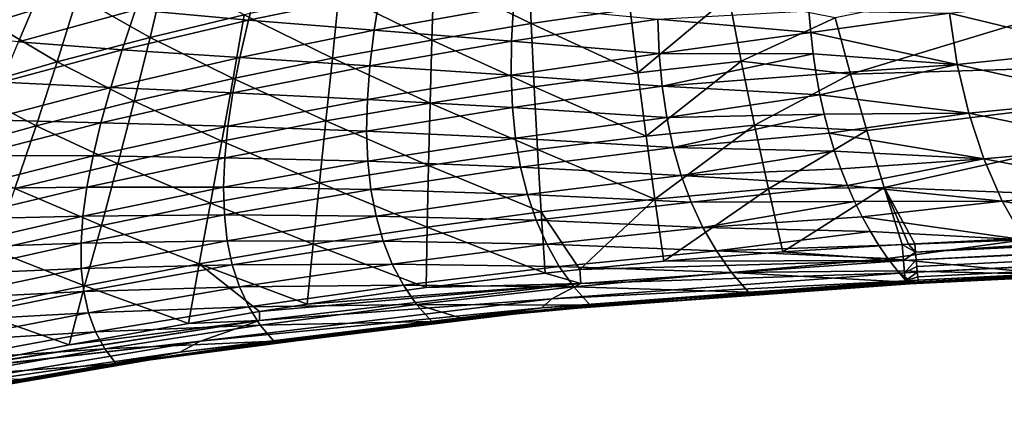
# Model space of a CAD drawing. Header units: metres. Extents: x -28 to 111, y -27 to 27.
# Tile 22 of 55: x 27.67 to 41.78, y -21.71 to -15.98. Entities that reach past the tile are written whole.
import ezdxf

# ---------------------------------------------------------------- set-up
doc = ezdxf.new("R2010")
doc.units = ezdxf.units.M
doc.layers.add('solid_13061041_XXX', color=7, linetype='CONTINUOUS')

msp = doc.modelspace()

# ---------------------------------------------------------------- linework, layer by layer
at = {"layer": 'solid_13061041_XXX'}
for points in [[(39.351654, -15.947871, -21.255791), (39.572468, -16.755487, -21.584833), (48.007412, -14.200536, -20.560453)], [(39.572468, -16.755487, -21.584833), (48.501171, -16.487724, -21.41214), (48.007412, -14.200536, -20.560453)], [(27.610231, -15.048049, -18.729345), (27.255785, -16.018372, -19.250797), (28.495462, -15.639956, -19.542376)], [(33.599796, -15.352677, -20.696924), (34.996326, -16.028305, -21.134182), (34.959946, -15.109968, -20.758602)], [(34.959946, -15.109968, -20.758602), (34.996326, -16.028305, -21.134182), (36.416615, -15.823669, -21.145826)], [(28.495462, -15.639956, -19.542376), (29.535427, -16.230301, -20.267326), (29.75782, -15.296281, -19.800402)], [(29.75782, -15.296281, -19.800402), (29.535427, -16.230301, -20.267326), (30.883217, -15.906583, -20.447191)], [(32.239574, -15.613491, -20.591072), (33.572212, -16.268162, -21.093014), (33.599796, -15.352677, -20.696924)], [(33.599796, -15.352677, -20.696924), (33.572212, -16.268162, -21.093014), (34.996326, -16.028305, -21.134182)], [(26.370741, -16.169638, -68.789734), (26.700815, -15.503126, -69.946053), (27.906813, -15.679338, -66.990211)], [(29.325403, -15.834592, -64.137886), (31.088816, -15.412865, -62.479202), (30.943209, -15.98053, -61.407383)], [(30.943209, -15.98053, -61.407383), (31.088816, -15.412865, -62.479202), (32.830772, -15.592084, -59.870461)], [(27.255785, -16.018372, -19.250797), (28.203156, -16.579081, -20.051003), (28.495462, -15.639956, -19.542376)], [(28.495462, -15.639956, -19.542376), (28.203156, -16.579081, -20.051003), (29.535427, -16.230301, -20.267326)], [(30.883217, -15.906583, -20.447191), (32.147308, -16.52739, -21.013462), (32.239574, -15.613491, -20.591072)], [(30.943209, -15.98053, -61.407383), (32.830772, -15.592084, -59.870461), (32.745434, -16.127901, -58.814186)], [(32.239574, -15.613491, -20.591072), (32.147308, -16.52739, -21.013462), (33.572212, -16.268162, -21.093014)], [(32.745434, -16.127901, -58.814186), (32.830772, -15.592084, -59.870461), (34.744667, -15.77388, -57.409637)], [(36.416615, -15.823669, -21.145826), (36.525749, -16.739471, -21.528242), (37.829887, -15.643711, -21.12574)], [(36.525749, -16.739471, -21.528242), (38.007702, -16.568319, -21.499662), (37.829887, -15.643711, -21.12574)], [(37.829887, -15.643711, -21.12574), (38.007702, -16.568319, -21.499662), (39.351654, -15.947871, -21.255791)], [(43.017796, -15.650443, -51.236546), (43.144562, -16.401613, -49.951942), (40.99012, -15.880227, -52.146301)], [(26.370741, -16.169638, -68.789734), (27.906813, -15.679338, -66.990211), (27.648731, -16.294355, -65.83065)], [(27.648731, -16.294355, -65.83065), (27.906813, -15.679338, -66.990211), (29.325403, -15.834592, -64.137886)], [(32.745434, -16.127901, -58.814186), (34.744667, -15.77388, -57.409637), (34.714443, -16.284674, -56.375366)], [(34.714443, -16.284674, -56.375366), (34.744667, -15.77388, -57.409637), (36.810448, -15.969646, -55.105103)], [(27.648731, -16.294355, -65.83065), (29.325403, -15.834592, -64.137886), (29.13689, -16.406677, -62.983715)], [(29.13689, -16.406677, -62.983715), (29.325403, -15.834592, -64.137886), (30.943209, -15.98053, -61.407383)], [(29.535427, -16.230301, -20.267326), (30.724562, -16.820707, -20.902487), (30.883217, -15.906583, -20.447191)], [(30.883217, -15.906583, -20.447191), (30.724562, -16.820707, -20.902487), (32.147308, -16.52739, -21.013462)], [(34.996326, -16.028305, -21.134182), (36.525749, -16.739471, -21.528242), (36.416615, -15.823669, -21.145826)], [(36.810448, -15.969646, -55.105103), (38.976768, -15.849581, -53.605087), (39.002243, -16.160975, -53.01955)], [(40.99012, -15.880227, -52.146301), (39.002243, -16.160975, -53.01955), (38.976768, -15.849581, -53.605087)], [(40.99012, -15.880227, -52.146301), (41.103329, -16.619183, -50.758118), (39.002243, -16.160975, -53.01955)], [(43.144562, -16.401613, -49.951942), (41.103329, -16.619183, -50.758118), (40.99012, -15.880227, -52.146301)], [(27.255785, -16.018372, -19.250797), (26.888954, -16.964125, -19.806614), (28.203156, -16.579081, -20.051003)], [(29.13689, -16.406677, -62.983715), (30.943209, -15.98053, -61.407383), (30.820702, -16.517361, -60.266457)], [(30.820702, -16.517361, -60.266457), (30.943209, -15.98053, -61.407383), (32.745434, -16.127901, -58.814186)], [(33.572212, -16.268162, -21.093014), (35.038292, -16.937212, -21.530972), (34.996326, -16.028305, -21.134182)], [(34.714443, -16.284674, -56.375366), (36.810448, -15.969646, -55.105103), (36.829063, -16.461365, -54.09763)], [(34.996326, -16.028305, -21.134182), (35.038292, -16.937212, -21.530972), (36.525749, -16.739471, -21.528242)], [(36.829063, -16.461365, -54.09763), (36.810448, -15.969646, -55.105103), (39.002243, -16.160975, -53.01955)], [(38.007702, -16.568319, -21.499662), (39.572468, -16.755487, -21.584833), (39.351654, -15.947871, -21.255791)], [(30.820702, -16.517361, -60.266457), (32.745434, -16.127901, -58.814186), (32.68425, -16.63649, -57.693333)], [(32.68425, -16.63649, -57.693333), (32.745434, -16.127901, -58.814186), (34.714443, -16.284674, -56.375366)], [(36.829063, -16.461365, -54.09763), (39.002243, -16.160975, -53.01955), (39.036797, -16.465612, -52.410954)], [(41.103329, -16.619183, -50.758118), (39.036797, -16.465612, -52.410954), (39.002243, -16.160975, -53.01955)], [(27.411665, -16.871847, -64.591522), (27.648731, -16.294355, -65.83065), (29.13689, -16.406677, -62.983715)], [(28.203156, -16.579081, -20.051003), (29.30761, -17.146095, -20.761801), (29.535427, -16.230301, -20.267326)], [(29.535427, -16.230301, -20.267326), (29.30761, -17.146095, -20.761801), (30.724562, -16.820707, -20.902487)], [(32.147308, -16.52739, -21.013462), (33.547531, -17.172417, -21.510998), (33.572212, -16.268162, -21.093014)], [(32.68425, -16.63649, -57.693333), (34.714443, -16.284674, -56.375366), (34.708557, -16.77109, -55.28067)], [(33.572212, -16.268162, -21.093014), (33.547531, -17.172417, -21.510998), (35.038292, -16.937212, -21.530972)], [(34.708557, -16.77109, -55.28067), (34.714443, -16.284674, -56.375366), (36.829063, -16.461365, -54.09763)], [(27.411665, -16.871847, -64.591522), (29.13689, -16.406677, -62.983715), (28.971546, -16.945501, -61.75486)], [(28.971546, -16.945501, -61.75486), (29.13689, -16.406677, -62.983715), (30.820702, -16.517361, -60.266457)], [(34.708557, -16.77109, -55.28067), (36.829063, -16.461365, -54.09763), (36.871593, -16.93111, -53.033451)], [(36.871593, -16.93111, -53.033451), (36.829063, -16.461365, -54.09763), (39.036797, -16.465612, -52.410954)], [(36.871593, -16.93111, -53.033451), (39.036797, -16.465612, -52.410954), (39.080376, -16.761906, -51.782219)], [(41.103329, -16.619183, -50.758118), (39.080376, -16.761906, -51.782219), (39.036797, -16.465612, -52.410954)], [(39.572468, -16.755487, -21.584833), (39.806438, -17.566647, -21.933529), (48.501171, -16.487724, -21.41214)], [(39.806438, -17.566647, -21.933529), (40.053768, -18.381102, -22.302202), (48.501171, -16.487724, -21.41214)], [(40.053768, -18.381102, -22.302202), (49.272259, -18.743626, -22.389305), (48.501171, -16.487724, -21.41214)], [(43.144562, -16.401613, -49.951942), (43.319092, -17.113445, -48.558815), (41.103329, -16.619183, -50.758118)], [(26.888954, -16.964125, -19.806614), (27.90255, -17.497473, -20.590263), (28.203156, -16.579081, -20.051003)], [(28.203156, -16.579081, -20.051003), (27.90255, -17.497473, -20.590263), (29.30761, -17.146095, -20.761801)], [(28.971546, -16.945501, -61.75486), (30.820702, -16.517361, -60.266457), (30.722807, -17.024761, -59.055546)], [(30.722807, -17.024761, -59.055546), (30.820702, -16.517361, -60.266457), (32.68425, -16.63649, -57.693333)], [(30.722807, -17.024761, -59.055546), (32.68425, -16.63649, -57.693333), (32.648224, -17.11869, -56.506866)], [(30.724562, -16.820707, -20.902487), (32.055374, -17.428225, -21.459051), (32.147308, -16.52739, -21.013462)], [(32.147308, -16.52739, -21.013462), (32.055374, -17.428225, -21.459051), (33.547531, -17.172417, -21.510998)], [(32.648224, -17.11869, -56.506866), (32.68425, -16.63649, -57.693333), (34.708557, -16.77109, -55.28067)], [(36.525749, -16.739471, -21.528242), (36.643513, -17.648161, -21.9319), (38.007702, -16.568319, -21.499662)], [(36.643513, -17.648161, -21.9319), (38.197216, -17.487459, -21.89522), (38.007702, -16.568319, -21.499662)], [(38.007702, -16.568319, -21.499662), (38.197216, -17.487459, -21.89522), (39.572468, -16.755487, -21.584833)], [(41.103329, -16.619183, -50.758118), (39.133202, -17.050772, -51.13131), (39.080376, -16.761906, -51.782219)], [(41.103329, -16.619183, -50.758118), (41.267246, -17.315655, -49.253296), (39.133202, -17.050772, -51.13131)], [(43.319092, -17.113445, -48.558815), (41.267246, -17.315655, -49.253296), (41.103329, -16.619183, -50.758118)], [(32.648224, -17.11869, -56.506866), (34.708557, -16.77109, -55.28067), (34.727734, -17.23369, -54.124359)], [(34.727734, -17.23369, -54.124359), (34.708557, -16.77109, -55.28067), (36.871593, -16.93111, -53.033451)], [(35.038292, -16.937212, -21.530972), (36.643513, -17.648161, -21.9319), (36.525749, -16.739471, -21.528242)], [(36.871593, -16.93111, -53.033451), (39.080376, -16.761906, -51.782219), (39.133202, -17.050772, -51.13131)], [(38.197216, -17.487459, -21.89522), (39.806438, -17.566647, -21.933529), (39.572468, -16.755487, -21.584833)], [(27.197704, -17.413465, -63.272114), (27.411665, -16.871847, -64.591522), (28.971546, -16.945501, -61.75486)], [(29.30761, -17.146095, -20.761801), (30.563692, -17.719805, -21.382969), (30.724562, -16.820707, -20.902487)], [(30.724562, -16.820707, -20.902487), (30.563692, -17.719805, -21.382969), (32.055374, -17.428225, -21.459051)], [(34.727734, -17.23369, -54.124359), (36.871593, -16.93111, -53.033451), (36.938602, -17.379398, -51.911263)], [(36.938602, -17.379398, -51.911263), (36.871593, -16.93111, -53.033451), (39.133202, -17.050772, -51.13131)], [(26.888954, -16.964125, -19.806614), (26.510672, -17.886269, -20.39673), (27.90255, -17.497473, -20.590263)], [(27.197704, -17.413465, -63.272114), (28.971546, -16.945501, -61.75486), (28.831127, -17.452547, -60.450531)], [(28.831127, -17.452547, -60.450531), (28.971546, -16.945501, -61.75486), (30.722807, -17.024761, -59.055546)], [(28.831127, -17.452547, -60.450531), (30.722807, -17.024761, -59.055546), (30.650726, -17.503656, -57.773727)], [(30.650726, -17.503656, -57.773727), (30.722807, -17.024761, -59.055546), (32.648224, -17.11869, -56.506866)], [(33.547531, -17.172417, -21.510998), (35.086075, -17.8374, -21.949169), (35.038292, -16.937212, -21.530972)], [(35.038292, -16.937212, -21.530972), (35.086075, -17.8374, -21.949169), (36.643513, -17.648161, -21.9319)], [(36.938602, -17.379398, -51.911263), (39.133202, -17.050772, -51.13131), (39.19503, -17.33069, -50.461647)], [(41.267246, -17.315655, -49.253296), (39.19503, -17.33069, -50.461647), (39.133202, -17.050772, -51.13131)], [(40.504982, -19.309801, -22.754759), (83.987045, -16.967016, -21.234247), (75.59494, -17.398579, -21.510855)], [(84.001152, -17.182913, -21.345324), (83.987045, -16.967016, -21.234247), (40.504982, -19.309801, -22.754759)], [(27.90255, -17.497473, -20.590263), (29.074965, -18.044685, -21.284101), (29.30761, -17.146095, -20.761801)], [(29.30761, -17.146095, -20.761801), (29.074965, -18.044685, -21.284101), (30.563692, -17.719805, -21.382969)], [(30.650726, -17.503656, -57.773727), (32.648224, -17.11869, -56.506866), (32.638256, -17.57514, -55.253723)], [(32.055374, -17.428225, -21.459051), (33.526043, -18.066319, -21.951195), (33.547531, -17.172417, -21.510998)], [(32.638256, -17.57514, -55.253723), (32.648224, -17.11869, -56.506866), (34.727734, -17.23369, -54.124359)], [(33.547531, -17.172417, -21.510998), (33.526043, -18.066319, -21.951195), (35.086075, -17.8374, -21.949169)], [(84.001152, -17.182913, -21.345324), (40.504982, -19.309801, -22.754759), (40.513165, -19.419319, -22.840578)], [(84.015205, -17.365709, -21.505491), (84.001152, -17.182913, -21.345324), (40.513165, -19.419319, -22.840578)], [(43.319092, -17.113445, -48.558815), (43.541164, -17.784941, -47.052082), (41.267246, -17.315655, -49.253296)], [(32.638256, -17.57514, -55.253723), (34.727734, -17.23369, -54.124359), (34.77269, -17.673037, -52.905251)], [(34.77269, -17.673037, -52.905251), (34.727734, -17.23369, -54.124359), (36.938602, -17.379398, -51.911263)], [(37.030529, -17.806437, -50.729801), (36.938602, -17.379398, -51.911263), (39.19503, -17.33069, -50.461647)], [(37.030529, -17.806437, -50.729801), (39.19503, -17.33069, -50.461647), (39.26561, -17.601171, -49.774437)], [(41.267246, -17.315655, -49.253296), (39.26561, -17.601171, -49.774437), (39.19503, -17.33069, -50.461647)], [(41.267246, -17.315655, -49.253296), (41.481987, -17.968676, -47.626896), (39.26561, -17.601171, -49.774437)], [(43.541164, -17.784941, -47.052082), (41.481987, -17.968676, -47.626896), (41.267246, -17.315655, -49.253296)], [(27.008877, -17.920797, -61.871738), (27.197704, -17.413465, -63.272114), (28.831127, -17.452547, -60.450531)], [(27.008877, -17.920797, -61.871738), (28.831127, -17.452547, -60.450531), (28.717049, -17.92885, -59.069939)], [(28.717049, -17.92885, -59.069939), (28.831127, -17.452547, -60.450531), (30.650726, -17.503656, -57.773727)], [(30.563692, -17.719805, -21.382969), (31.964111, -18.31699, -21.928297), (32.055374, -17.428225, -21.459051)], [(32.055374, -17.428225, -21.459051), (31.964111, -18.31699, -21.928297), (33.526043, -18.066319, -21.951195)], [(34.77269, -17.673037, -52.905251), (36.938602, -17.379398, -51.911263), (37.030529, -17.806437, -50.729801)], [(36.643513, -17.648161, -21.9319), (36.770077, -18.550266, -22.356922), (38.197216, -17.487459, -21.89522)], [(36.770077, -18.550266, -22.356922), (38.398518, -18.401417, -22.312464), (38.197216, -17.487459, -21.89522)], [(38.197216, -17.487459, -21.89522), (38.398518, -18.401417, -22.312464), (39.806438, -17.566647, -21.933529)], [(40.504982, -19.309801, -22.754759), (75.59494, -17.398579, -21.510855), (66.731392, -17.8529, -21.804996)], [(84.015205, -17.365709, -21.505491), (40.513165, -19.419319, -22.840578), (40.521183, -19.515821, -22.940821)], [(84.015205, -17.365709, -21.505491), (40.521183, -19.515821, -22.940821), (40.528885, -19.597439, -23.053537)], [(84.028366, -17.504345, -21.705173), (84.015205, -17.365709, -21.505491), (40.528885, -19.597439, -23.053537)], [(26.510672, -17.886269, -20.39673), (27.594351, -18.396177, -21.160561), (27.90255, -17.497473, -20.590263)], [(27.90255, -17.497473, -20.590263), (27.594351, -18.396177, -21.160561), (29.074965, -18.044685, -21.284101)], [(28.717049, -17.92885, -59.069939), (30.650726, -17.503656, -57.773727), (30.605537, -17.954782, -56.420082)], [(30.605537, -17.954782, -56.420082), (30.650726, -17.503656, -57.773727), (32.638256, -17.57514, -55.253723)], [(30.605537, -17.954782, -56.420082), (32.638256, -17.57514, -55.253723), (32.655228, -18.006472, -53.932838)], [(32.655228, -18.006472, -53.932838), (32.638256, -17.57514, -55.253723), (34.77269, -17.673037, -52.905251)], [(37.030529, -17.806437, -50.729801), (39.26561, -17.601171, -49.774437), (39.344837, -17.862389, -49.069229)], [(38.398518, -18.401417, -22.312464), (40.053768, -18.381102, -22.302202), (39.806438, -17.566647, -21.933529)], [(41.481987, -17.968676, -47.626896), (39.344837, -17.862389, -49.069229), (39.26561, -17.601171, -49.774437)], [(84.028366, -17.504345, -21.705173), (40.528885, -19.597439, -23.053537), (40.536121, -19.662582, -23.17654)], [(84.028366, -17.504345, -21.705173), (40.536121, -19.662582, -23.17654), (40.542744, -19.709988, -23.30744)], [(84.039833, -17.590605, -21.932537), (84.028366, -17.504345, -21.705173), (40.542744, -19.709988, -23.30744)], [(84.039833, -17.590605, -21.932537), (40.542744, -19.709988, -23.30744), (40.548634, -19.738735, -23.443691)], [(84.039833, -17.590605, -21.932537), (40.548634, -19.738735, -23.443691), (40.553669, -19.748264, -23.582651)], [(84.039833, -17.590605, -21.932537), (40.553669, -19.748264, -23.582651), (50.759644, -19.248743, -23.247862)], [(29.074965, -18.044685, -21.284101), (30.401016, -18.604958, -21.88925), (30.563692, -17.719805, -21.382969)], [(30.563692, -17.719805, -21.382969), (30.401016, -18.604958, -21.88925), (31.964111, -18.31699, -21.928297)], [(32.655228, -18.006472, -53.932838), (34.77269, -17.673037, -52.905251), (34.844021, -18.089396, -51.622181)], [(34.844021, -18.089396, -51.622181), (34.77269, -17.673037, -52.905251), (37.030529, -17.806437, -50.729801)], [(35.086075, -17.8374, -21.949169), (36.770077, -18.550266, -22.356922), (36.643513, -17.648161, -21.9319)], [(33.526043, -18.066319, -21.951195), (35.139896, -18.729593, -22.388996), (35.086075, -17.8374, -21.949169)], [(34.844021, -18.089396, -51.622181), (37.030529, -17.806437, -50.729801), (37.147533, -18.211733, -49.487854)], [(35.086075, -17.8374, -21.949169), (35.139896, -18.729593, -22.388996), (36.770077, -18.550266, -22.356922)], [(37.147533, -18.211733, -49.487854), (37.030529, -17.806437, -50.729801), (39.344837, -17.862389, -49.069229)], [(37.147533, -18.211733, -49.487854), (39.344837, -17.862389, -49.069229), (39.432201, -18.113344, -48.348946)], [(41.481987, -17.968676, -47.626896), (39.432201, -18.113344, -48.348946), (39.344837, -17.862389, -49.069229)], [(40.504982, -19.309801, -22.754759), (66.731392, -17.8529, -21.804996), (63.0508, -18.041107, -21.927666)], [(43.541164, -17.784941, -47.052082), (43.80999, -18.413593, -45.426762), (41.481987, -17.968676, -47.626896)], [(26.846817, -18.395031, -60.389732), (27.008877, -17.920797, -61.871738), (28.717049, -17.92885, -59.069939)], [(26.846817, -18.395031, -60.389732), (28.717049, -17.92885, -59.069939), (28.630583, -18.37528, -57.612297)], [(27.594351, -18.396177, -21.160561), (28.837986, -18.927193, -21.83499), (29.074965, -18.044685, -21.284101)], [(28.630583, -18.37528, -57.612297), (28.717049, -17.92885, -59.069939), (30.605537, -17.954782, -56.420082)], [(28.630583, -18.37528, -57.612297), (30.605537, -17.954782, -56.420082), (30.588314, -18.37887, -54.993683)], [(29.074965, -18.044685, -21.284101), (28.837986, -18.927193, -21.83499), (30.401016, -18.604958, -21.88925)], [(30.588314, -18.37887, -54.993683), (30.605537, -17.954782, -56.420082), (32.655228, -18.006472, -53.932838)], [(30.588314, -18.37887, -54.993683), (32.655228, -18.006472, -53.932838), (32.699902, -18.413023, -52.543186)], [(32.699902, -18.413023, -52.543186), (32.655228, -18.006472, -53.932838), (34.844021, -18.089396, -51.622181)], [(41.481987, -17.968676, -47.626896), (39.527481, -18.354202, -47.613605), (39.432201, -18.113344, -48.348946)], [(41.481987, -17.968676, -47.626896), (41.747108, -18.575794, -45.874084), (39.527481, -18.354202, -47.613605)], [(40.504982, -19.309801, -22.754759), (63.0508, -18.041107, -21.927666), (57.994244, -18.299282, -22.096655)], [(43.80999, -18.413593, -45.426762), (41.747108, -18.575794, -45.874084), (41.481987, -17.968676, -47.626896)], [(31.964111, -18.31699, -21.928297), (33.508026, -18.950756, -22.413948), (33.526043, -18.066319, -21.951195)], [(32.699902, -18.413023, -52.543186), (34.844021, -18.089396, -51.622181), (34.942036, -18.482349, -50.274071)], [(33.526043, -18.066319, -21.951195), (33.508026, -18.950756, -22.413948), (35.139896, -18.729593, -22.388996)], [(34.942036, -18.482349, -50.274071), (34.844021, -18.089396, -51.622181), (37.147533, -18.211733, -49.487854)], [(37.147533, -18.211733, -49.487854), (39.432201, -18.113344, -48.348946), (39.527481, -18.354202, -47.613605)], [(30.401016, -18.604958, -21.88925), (31.873856, -19.194698, -22.421682), (31.964111, -18.31699, -21.928297)], [(31.964111, -18.31699, -21.928297), (31.873856, -19.194698, -22.421682), (33.508026, -18.950756, -22.413948)], [(34.942036, -18.482349, -50.274071), (37.147533, -18.211733, -49.487854), (37.289745, -18.594692, -48.184235)], [(37.289745, -18.594692, -48.184235), (37.147533, -18.211733, -49.487854), (39.527481, -18.354202, -47.613605)], [(40.504982, -19.309801, -22.754759), (57.994244, -18.299282, -22.096655), (49.272259, -18.743626, -22.389305)], [(26.713013, -18.837208, -58.825455), (28.630583, -18.37528, -57.612297), (28.573006, -18.792704, -56.076824)], [(26.713013, -18.837208, -58.825455), (26.846817, -18.395031, -60.389732), (28.630583, -18.37528, -57.612297)], [(27.594351, -18.396177, -21.160561), (27.279163, -19.276312, -21.762814), (28.837986, -18.927193, -21.83499)], [(28.573006, -18.792704, -56.076824), (28.630583, -18.37528, -57.612297), (30.588314, -18.37887, -54.993683)], [(28.573006, -18.792704, -56.076824), (30.588314, -18.37887, -54.993683), (30.6, -18.776371, -53.493637)], [(30.6, -18.776371, -53.493637), (30.588314, -18.37887, -54.993683), (32.699902, -18.413023, -52.543186)], [(30.6, -18.776371, -53.493637), (32.699902, -18.413023, -52.543186), (32.772758, -18.794498, -51.083813)], [(32.772758, -18.794498, -51.083813), (32.699902, -18.413023, -52.543186), (34.942036, -18.482349, -50.274071)], [(32.772758, -18.794498, -51.083813), (34.942036, -18.482349, -50.274071), (35.067017, -18.851395, -48.85984)], [(35.067017, -18.851395, -48.85984), (34.942036, -18.482349, -50.274071), (37.289745, -18.594692, -48.184235)], [(36.770077, -18.550266, -22.356922), (36.898716, -19.440035, -22.800123), (38.398518, -18.401417, -22.312464)], [(36.898716, -19.440035, -22.800123), (38.60252, -19.302765, -22.747593), (38.398518, -18.401417, -22.312464)], [(37.289745, -18.594692, -48.184235), (39.527481, -18.354202, -47.613605), (39.630352, -18.584846, -46.864113)], [(38.398518, -18.401417, -22.312464), (38.60252, -19.302765, -22.747593), (40.053768, -18.381102, -22.302202)], [(38.60252, -19.302765, -22.747593), (40.314728, -19.198799, -22.69124), (40.053768, -18.381102, -22.302202)], [(41.747108, -18.575794, -45.874084), (39.630352, -18.584846, -46.864113), (39.527481, -18.354202, -47.613605)], [(40.053768, -18.381102, -22.302202), (40.496799, -19.189409, -22.685017), (49.272259, -18.743626, -22.389305)], [(40.053768, -18.381102, -22.302202), (40.405659, -19.194099, -22.688128), (40.496799, -19.189409, -22.685017)], [(40.053768, -18.381102, -22.302202), (40.314728, -19.198799, -22.69124), (40.405659, -19.194099, -22.688128)], [(43.80999, -18.413593, -45.426762), (44.124878, -18.995358, -43.677906), (41.747108, -18.575794, -45.874084)], [(28.837986, -18.927193, -21.83499), (30.236933, -19.477255, -22.421963), (30.401016, -18.604958, -21.88925)], [(30.401016, -18.604958, -21.88925), (30.236933, -19.477255, -22.421963), (31.873856, -19.194698, -22.421682)], [(35.067017, -18.851395, -48.85984), (37.289745, -18.594692, -48.184235), (37.457275, -18.954685, -46.817741)], [(35.139896, -18.729593, -22.388996), (35.695511, -19.557249, -22.834793), (36.770077, -18.550266, -22.356922)], [(35.695511, -19.557249, -22.834793), (36.898716, -19.440035, -22.800123), (36.770077, -18.550266, -22.356922)], [(37.457275, -18.954685, -46.817741), (37.289745, -18.594692, -48.184235), (39.630352, -18.584846, -46.864113)], [(37.457275, -18.954685, -46.817741), (39.630352, -18.584846, -46.864113), (39.740303, -18.804827, -46.102547)], [(41.747108, -18.575794, -45.874084), (39.740303, -18.804827, -46.102547), (39.630352, -18.584846, -46.864113)], [(41.747108, -18.575794, -45.874084), (42.062195, -19.132984, -43.990059), (39.740303, -18.804827, -46.102547)], [(44.124878, -18.995358, -43.677906), (42.062195, -19.132984, -43.990059), (41.747108, -18.575794, -45.874084)], [(33.508026, -18.950756, -22.413948), (35.198929, -19.610701, -22.8486), (35.139896, -18.729593, -22.388996)], [(35.139896, -18.729593, -22.388996), (35.198929, -19.610701, -22.8486), (35.695511, -19.557249, -22.834793)], [(40.504982, -19.309801, -22.754759), (49.272259, -18.743626, -22.389305), (40.496799, -19.189409, -22.685017)], [(26.608944, -19.248363, -57.178268), (28.573006, -18.792704, -56.076824), (28.545443, -19.181713, -54.462772)], [(26.608944, -19.248363, -57.178268), (26.713013, -18.837208, -58.825455), (28.573006, -18.792704, -56.076824)], [(28.545443, -19.181713, -54.462772), (30.6, -18.776371, -53.493637), (30.641235, -19.147133, -51.919125)], [(28.545443, -19.181713, -54.462772), (28.573006, -18.792704, -56.076824), (30.6, -18.776371, -53.493637)], [(30.641235, -19.147133, -51.919125), (30.6, -18.776371, -53.493637), (32.772758, -18.794498, -51.083813)], [(30.641235, -19.147133, -51.919125), (32.772758, -18.794498, -51.083813), (32.874233, -19.150511, -49.553768)], [(32.874233, -19.150511, -49.553768), (32.772758, -18.794498, -51.083813), (35.067017, -18.851395, -48.85984)], [(32.874233, -19.150511, -49.553768), (35.067017, -18.851395, -48.85984), (35.219231, -19.195993, -47.37841)], [(35.219231, -19.195993, -47.37841), (35.067017, -18.851395, -48.85984), (37.457275, -18.954685, -46.817741)], [(37.457275, -18.954685, -46.817741), (39.740303, -18.804827, -46.102547), (39.857101, -19.014212, -45.328888)], [(42.062195, -19.132984, -43.990059), (39.857101, -19.014212, -45.328888), (39.740303, -18.804827, -46.102547)], [(58.883919, -18.846851, -40.203297), (58.871552, -18.855724, -40.075462), (40.431515, -19.755768, -42.026711)], [(58.883919, -18.846851, -40.203297), (40.431515, -19.755768, -42.026711), (40.440632, -19.739386, -42.128307)], [(40.431515, -19.755768, -42.026711), (58.871552, -18.855724, -40.075462), (49.652767, -19.308331, -41.006496)], [(58.883919, -18.846851, -40.203297), (40.440632, -19.739386, -42.128307), (42.502254, -19.63166, -41.955101)], [(27.279163, -19.276312, -21.762814), (28.59716, -19.79475, -22.415255), (28.837986, -18.927193, -21.83499)], [(28.837986, -18.927193, -21.83499), (28.59716, -19.79475, -22.415255), (30.236933, -19.477255, -22.421963)], [(31.873856, -19.194698, -22.421682), (33.492966, -19.816593, -22.893843), (33.508026, -18.950756, -22.413948)], [(33.508026, -18.950756, -22.413948), (33.492966, -19.816593, -22.893843), (35.198929, -19.610701, -22.8486)], [(35.219231, -19.195993, -47.37841), (37.457275, -18.954685, -46.817741), (37.650219, -19.290478, -45.387192)], [(37.650219, -19.290478, -45.387192), (37.457275, -18.954685, -46.817741), (39.857101, -19.014212, -45.328888)], [(37.650219, -19.290478, -45.387192), (39.857101, -19.014212, -45.328888), (39.980362, -19.212755, -44.54422)], [(42.062195, -19.132984, -43.990059), (39.980362, -19.212755, -44.54422), (39.857101, -19.014212, -45.328888)], [(26.535934, -19.629278, -55.447567), (28.545443, -19.181713, -54.462772), (28.548712, -19.542343, -52.769463)], [(26.535934, -19.629278, -55.447567), (26.608944, -19.248363, -57.178268), (28.545443, -19.181713, -54.462772)], [(28.548712, -19.542343, -52.769463), (28.545443, -19.181713, -54.462772), (30.641235, -19.147133, -51.919125)], [(28.548712, -19.542343, -52.769463), (30.641235, -19.147133, -51.919125), (30.712631, -19.490927, -50.269344)], [(30.712631, -19.490927, -50.269344), (30.641235, -19.147133, -51.919125), (32.874233, -19.150511, -49.553768)], [(30.712631, -19.490927, -50.269344), (32.874233, -19.150511, -49.553768), (33.004761, -19.48064, -47.952106)], [(33.004761, -19.48064, -47.952106), (32.874233, -19.150511, -49.553768), (35.219231, -19.195993, -47.37841)], [(42.062195, -19.132984, -43.990059), (40.109665, -19.400249, -43.749763), (39.980362, -19.212755, -44.54422)], [(42.062195, -19.132984, -43.990059), (42.502254, -19.63166, -41.955101), (40.109665, -19.400249, -43.749763)], [(40.504982, -19.309801, -22.754759), (40.496799, -19.189409, -22.685017), (40.405659, -19.194099, -22.688128)], [(27.279163, -19.276312, -21.762814), (26.957596, -20.139, -22.397957), (28.59716, -19.79475, -22.415255)], [(30.236933, -19.477255, -22.421963), (31.785246, -20.057314, -22.936579), (31.873856, -19.194698, -22.421682)], [(31.873856, -19.194698, -22.421682), (31.785246, -20.057314, -22.936579), (33.492966, -19.816593, -22.893843)], [(33.004761, -19.48064, -47.952106), (35.219231, -19.195993, -47.37841), (35.398888, -19.515015, -45.828709)], [(35.398888, -19.515015, -45.828709), (35.219231, -19.195993, -47.37841), (37.650219, -19.290478, -45.387192)], [(35.398888, -19.515015, -45.828709), (37.650219, -19.290478, -45.387192), (37.868633, -19.6003, -43.891396)], [(40.331562, -19.42816, -22.846441), (38.60252, -19.302765, -22.747593), (36.898716, -19.440035, -22.800123)], [(37.650219, -19.290478, -45.387192), (39.980362, -19.212755, -44.54422), (40.109665, -19.400249, -43.749763)], [(37.868633, -19.6003, -43.891396), (37.650219, -19.290478, -45.387192), (40.109665, -19.400249, -43.749763)], [(40.331562, -19.42816, -22.846441), (40.314728, -19.198799, -22.69124), (38.60252, -19.302765, -22.747593)], [(40.504982, -19.309801, -22.754759), (40.405659, -19.194099, -22.688128), (40.314728, -19.198799, -22.69124)], [(40.504982, -19.309801, -22.754759), (40.314728, -19.198799, -22.69124), (40.331562, -19.42816, -22.846441)], [(40.504982, -19.309801, -22.754759), (40.331562, -19.42816, -22.846441), (40.513165, -19.419319, -22.840578)], [(49.652767, -19.308331, -41.006496), (40.454685, -19.758228, -37.34647), (40.421768, -19.761549, -41.924023)], [(40.431515, -19.755768, -42.026711), (49.652767, -19.308331, -41.006496), (40.421768, -19.761549, -41.924023)], [(51.346748, -19.223898, -36.534271), (40.455513, -19.758144, -37.231434), (40.454685, -19.758228, -37.34647)], [(51.346748, -19.223898, -36.534271), (40.454685, -19.758228, -37.34647), (49.652767, -19.308331, -41.006496)], [(51.346748, -19.223898, -36.534271), (40.487682, -19.754902, -32.757915), (40.455513, -19.758144, -37.231434)], [(51.377457, -19.221088, -32.079765), (40.490459, -19.754622, -32.372028), (40.487682, -19.754902, -32.757915)], [(51.377457, -19.221088, -32.079765), (40.487682, -19.754902, -32.757915), (51.346748, -19.223898, -36.534271)], [(51.377457, -19.221088, -32.079765), (40.520702, -19.751579, -28.166613), (40.490459, -19.754622, -32.372028)], [(51.408169, -19.218283, -27.62525), (40.525421, -19.751104, -27.510324), (40.520702, -19.751579, -28.166613)], [(51.408169, -19.218283, -27.62525), (40.520702, -19.751579, -28.166613), (51.377457, -19.221088, -32.079765)], [(51.408169, -19.218283, -27.62525), (40.553669, -19.748264, -23.582651), (40.525421, -19.751104, -27.510324)], [(50.759644, -19.248743, -23.247862), (40.553669, -19.748264, -23.582651), (51.408169, -19.218283, -27.62525)], [(40.331562, -19.42816, -22.846441), (36.898716, -19.440035, -22.800123), (35.695511, -19.557249, -22.834793)], [(35.709499, -19.761185, -22.976994), (40.331562, -19.42816, -22.846441), (35.695511, -19.557249, -22.834793)], [(40.347763, -19.606422, -23.059511), (40.331562, -19.42816, -22.846441), (35.709499, -19.761185, -22.976994)], [(37.868633, -19.6003, -43.891396), (40.109665, -19.400249, -43.749763), (40.244743, -19.576752, -42.945805)], [(42.502254, -19.63166, -41.955101), (40.244743, -19.576752, -42.945805), (40.109665, -19.400249, -43.749763)], [(40.513165, -19.419319, -22.840578), (40.331562, -19.42816, -22.846441), (40.347763, -19.606422, -23.059511)], [(40.513165, -19.419319, -22.840578), (40.347763, -19.606422, -23.059511), (40.521183, -19.515821, -22.940821)], [(26.494974, -19.980204, -53.632813), (28.548712, -19.542343, -52.769463), (28.58359, -19.87455, -50.996235)], [(26.494974, -19.980204, -53.632813), (26.535934, -19.629278, -55.447567), (28.548712, -19.542343, -52.769463)], [(28.58359, -19.87455, -50.996235), (28.548712, -19.542343, -52.769463), (30.712631, -19.490927, -50.269344)], [(28.58359, -19.87455, -50.996235), (30.712631, -19.490927, -50.269344), (30.814781, -19.807486, -48.543488)], [(28.59716, -19.79475, -22.415255), (30.083017, -20.330976, -22.978088), (30.236933, -19.477255, -22.421963)], [(30.236933, -19.477255, -22.421963), (30.083017, -20.330976, -22.978088), (31.104353, -20.162901, -22.953279)], [(30.236933, -19.477255, -22.421963), (31.104353, -20.162901, -22.953279), (31.785246, -20.057314, -22.936579)], [(30.814781, -19.807486, -48.543488), (30.712631, -19.490927, -50.269344), (33.004761, -19.48064, -47.952106)], [(30.814781, -19.807486, -48.543488), (33.004761, -19.48064, -47.952106), (33.164665, -19.783901, -46.277878)], [(33.164665, -19.783901, -46.277878), (33.004761, -19.48064, -47.952106), (35.398888, -19.515015, -45.828709)], [(33.164665, -19.783901, -46.277878), (35.398888, -19.515015, -45.828709), (35.606129, -19.806829, -44.209656)], [(35.709499, -19.761185, -22.976994), (35.198929, -19.610701, -22.8486), (33.492966, -19.816593, -22.893843)], [(35.709499, -19.761185, -22.976994), (35.695511, -19.557249, -22.834793), (35.198929, -19.610701, -22.8486)], [(35.292927, -19.980452, -23.199648), (40.362022, -19.719023, -23.313589), (40.347763, -19.606422, -23.059511)], [(35.292927, -19.980452, -23.199648), (40.347763, -19.606422, -23.059511), (35.709499, -19.761185, -22.976994)], [(35.606129, -19.806829, -44.209656), (35.398888, -19.515015, -45.828709), (37.868633, -19.6003, -43.891396)], [(35.606129, -19.806829, -44.209656), (37.868633, -19.6003, -43.891396), (38.110695, -19.883183, -42.325558)], [(37.868633, -19.6003, -43.891396), (40.244743, -19.576752, -42.945805), (40.385296, -19.742271, -42.132904)], [(38.110695, -19.883183, -42.325558), (37.868633, -19.6003, -43.891396), (40.385296, -19.742271, -42.132904)], [(40.412933, -19.740828, -42.130623), (40.385296, -19.742271, -42.132904), (40.244743, -19.576752, -42.945805)], [(40.440632, -19.739386, -42.128307), (40.412933, -19.740828, -42.130623), (40.244743, -19.576752, -42.945805)], [(42.502254, -19.63166, -41.955101), (40.440632, -19.739386, -42.128307), (40.244743, -19.576752, -42.945805)], [(40.521183, -19.515821, -22.940821), (40.347763, -19.606422, -23.059511), (40.528885, -19.597439, -23.053537)], [(40.528885, -19.597439, -23.053537), (40.347763, -19.606422, -23.059511), (40.362022, -19.719023, -23.313589)], [(40.528885, -19.597439, -23.053537), (40.362022, -19.719023, -23.313589), (40.536121, -19.662582, -23.17654)], [(40.362022, -19.719023, -23.313589), (35.149338, -20.108154, -23.45717), (40.373226, -19.757246, -23.588724)], [(35.292927, -19.980452, -23.199648), (35.149338, -20.108154, -23.45717), (40.362022, -19.719023, -23.313589)], [(35.166927, -20.14583, -32.696365), (40.490459, -19.754622, -32.372028), (35.198997, -20.142357, -27.766264)], [(40.487682, -19.754902, -32.757915), (40.490459, -19.754622, -32.372028), (35.166927, -20.14583, -32.696365)], [(40.455513, -19.758144, -37.231434), (40.487682, -19.754902, -32.757915), (35.166927, -20.14583, -32.696365)], [(37.103291, -19.971834, -23.686028), (35.198997, -20.142357, -27.766264), (40.525421, -19.751104, -27.510324)], [(40.520702, -19.751579, -28.166613), (40.525421, -19.751104, -27.510324), (35.198997, -20.142357, -27.766264)], [(40.490459, -19.754622, -32.372028), (40.520702, -19.751579, -28.166613), (35.198997, -20.142357, -27.766264)], [(37.103291, -19.971834, -23.686028), (40.525421, -19.751104, -27.510324), (40.373226, -19.757246, -23.588724)], [(38.110695, -19.883183, -42.325558), (40.385296, -19.742271, -42.132904), (37.191387, -19.968088, -42.231483)], [(40.376461, -19.75852, -42.03167), (37.191387, -19.968088, -42.231483), (40.385296, -19.742271, -42.132904)], [(40.536121, -19.662582, -23.17654), (40.362022, -19.719023, -23.313589), (40.542744, -19.709988, -23.30744)], [(40.542744, -19.709988, -23.30744), (40.362022, -19.719023, -23.313589), (40.548634, -19.738735, -23.443691)], [(40.548634, -19.738735, -23.443691), (40.362022, -19.719023, -23.313589), (40.373226, -19.757246, -23.588724)], [(40.548634, -19.738735, -23.443691), (40.373226, -19.757246, -23.588724), (40.463432, -19.752718, -23.585669)], [(40.525421, -19.751104, -27.510324), (40.463432, -19.752718, -23.585669), (40.373226, -19.757246, -23.588724)], [(40.431515, -19.755768, -42.026711), (40.376461, -19.75852, -42.03167), (40.385296, -19.742271, -42.132904)], [(40.431515, -19.755768, -42.026711), (40.385296, -19.742271, -42.132904), (40.412933, -19.740828, -42.130623)], [(40.431515, -19.755768, -42.026711), (40.412933, -19.740828, -42.130623), (40.440632, -19.739386, -42.128307)], [(40.548634, -19.738735, -23.443691), (40.463432, -19.752718, -23.585669), (40.553669, -19.748264, -23.582651)], [(40.525421, -19.751104, -27.510324), (40.553669, -19.748264, -23.582651), (40.463432, -19.752718, -23.585669)], [(26.487007, -20.301321, -51.733479), (28.58359, -19.87455, -50.996235), (28.650841, -20.178259, -49.142418)], [(26.487007, -20.301321, -51.733479), (26.494974, -19.980204, -53.632813), (28.58359, -19.87455, -50.996235)], [(26.957596, -20.139, -22.397957), (28.37538, -20.638348, -23.020557), (28.59716, -19.79475, -22.415255)], [(28.59716, -19.79475, -22.415255), (28.37538, -20.638348, -23.020557), (30.083017, -20.330976, -22.978088)], [(28.650841, -20.178259, -49.142418), (28.58359, -19.87455, -50.996235), (30.814781, -19.807486, -48.543488)], [(28.650841, -20.178259, -49.142418), (30.814781, -19.807486, -48.543488), (30.948137, -20.096001, -46.740734)], [(30.948137, -20.096001, -46.740734), (30.814781, -19.807486, -48.543488), (33.164665, -19.783901, -46.277878)], [(30.948137, -20.096001, -46.740734), (33.164665, -19.783901, -46.277878), (33.354187, -20.058834, -44.530132)], [(31.103817, -20.288128, -23.048664), (35.709499, -19.761185, -22.976994), (31.104353, -20.162901, -22.953279)], [(35.292927, -19.980452, -23.199648), (35.709499, -19.761185, -22.976994), (31.103817, -20.288128, -23.048664)], [(35.709499, -19.761185, -22.976994), (31.785246, -20.057314, -22.936579), (31.104353, -20.162901, -22.953279)], [(35.709499, -19.761185, -22.976994), (33.492966, -19.816593, -22.893843), (31.785246, -20.057314, -22.936579)], [(33.354187, -20.058834, -44.530132), (33.164665, -19.783901, -46.277878), (35.606129, -19.806829, -44.209656)], [(33.354187, -20.058834, -44.530132), (35.606129, -19.806829, -44.209656), (35.839401, -20.070539, -42.516605)], [(35.134861, -20.149309, -37.626472), (40.455513, -19.758144, -37.231434), (35.166927, -20.14583, -32.696365)], [(40.454685, -19.758228, -37.34647), (40.455513, -19.758144, -37.231434), (35.134861, -20.149309, -37.626472)], [(40.421768, -19.761549, -41.924023), (40.454685, -19.758228, -37.34647), (35.134861, -20.149309, -37.626472)], [(40.394356, -19.762899, -41.926708), (40.421768, -19.761549, -41.924023), (35.134861, -20.149309, -37.626472)], [(40.367004, -19.764252, -41.929356), (40.394356, -19.762899, -41.926708), (35.134861, -20.149309, -37.626472)], [(37.191387, -19.968088, -42.231483), (40.367004, -19.764252, -41.929356), (35.134861, -20.149309, -37.626472)], [(35.149338, -20.108154, -23.45717), (37.103291, -19.971834, -23.686028), (40.373226, -19.757246, -23.588724)], [(35.839401, -20.070539, -42.516605), (35.606129, -19.806829, -44.209656), (38.110695, -19.883183, -42.325558)], [(35.839401, -20.070539, -42.516605), (38.110695, -19.883183, -42.325558), (37.191387, -19.968088, -42.231483)], [(40.376461, -19.75852, -42.03167), (40.367004, -19.764252, -41.929356), (37.191387, -19.968088, -42.231483)], [(40.376461, -19.75852, -42.03167), (40.394356, -19.762899, -41.926708), (40.367004, -19.764252, -41.929356)], [(40.431515, -19.755768, -42.026711), (40.421768, -19.761549, -41.924023), (40.376461, -19.75852, -42.03167)], [(40.376461, -19.75852, -42.03167), (40.421768, -19.761549, -41.924023), (40.394356, -19.762899, -41.926708)], [(30.2586, -20.586681, -23.269093), (35.149338, -20.108154, -23.45717), (35.292927, -19.980452, -23.199648)], [(30.2586, -20.586681, -23.269093), (35.292927, -19.980452, -23.199648), (31.103817, -20.288128, -23.048664)], [(34.01965, -20.264448, -42.528206), (37.191387, -19.968088, -42.231483), (35.134861, -20.149309, -37.626472)], [(35.839401, -20.070539, -42.516605), (37.191387, -19.968088, -42.231483), (34.01965, -20.264448, -42.528206)], [(37.103291, -19.971834, -23.686028), (34.145626, -20.250616, -23.751974), (35.198997, -20.142357, -27.766264)], [(35.149338, -20.108154, -23.45717), (34.145626, -20.250616, -23.751974), (37.103291, -19.971834, -23.686028)], [(26.512966, -20.592785, -49.749046), (26.487007, -20.301321, -51.733479), (28.650841, -20.178259, -49.142418)], [(26.512966, -20.592785, -49.749046), (28.650841, -20.178259, -49.142418), (28.75104, -20.452875, -47.207336)], [(26.957596, -20.139, -22.397957), (26.634628, -20.983507, -23.065977), (28.37538, -20.638348, -23.020557)], [(28.75104, -20.452875, -47.207336), (28.650841, -20.178259, -49.142418), (30.948137, -20.096001, -46.740734)], [(28.75104, -20.452875, -47.207336), (30.948137, -20.096001, -46.740734), (31.113033, -20.355227, -44.860268)], [(29.842085, -20.798212, -38.018013), (35.134861, -20.149309, -37.626472), (29.868679, -20.795132, -33.018864)], [(34.01965, -20.264448, -42.528206), (35.134861, -20.149309, -37.626472), (29.842085, -20.798212, -38.018013)], [(29.868679, -20.795132, -33.018864), (35.166927, -20.14583, -32.696365), (29.895269, -20.792055, -28.019714)], [(35.134861, -20.149309, -37.626472), (35.166927, -20.14583, -32.696365), (29.868679, -20.795132, -33.018864)], [(34.145626, -20.250616, -23.751974), (29.895269, -20.792055, -28.019714), (35.198997, -20.142357, -27.766264)], [(35.166927, -20.14583, -32.696365), (35.198997, -20.142357, -27.766264), (29.895269, -20.792055, -28.019714)], [(35.149338, -20.108154, -23.45717), (29.958912, -20.744429, -23.525551), (34.145626, -20.250616, -23.751974)], [(30.2586, -20.586681, -23.269093), (29.958912, -20.744429, -23.525551), (35.149338, -20.108154, -23.45717)], [(31.103817, -20.288128, -23.048664), (31.104353, -20.162901, -22.953279), (30.083017, -20.330976, -22.978088)], [(31.113033, -20.355227, -44.860268), (30.948137, -20.096001, -46.740734), (33.354187, -20.058834, -44.530132)], [(31.113033, -20.355227, -44.860268), (33.354187, -20.058834, -44.530132), (33.573078, -20.304152, -42.707073)], [(33.997746, -20.256821, -42.671299), (33.354187, -20.058834, -44.530132), (35.839401, -20.070539, -42.516605)], [(33.997746, -20.256821, -42.671299), (33.573078, -20.304152, -42.707073), (33.354187, -20.058834, -44.530132)], [(33.997746, -20.256821, -42.671299), (35.839401, -20.070539, -42.516605), (34.01965, -20.264448, -42.528206)], [(31.103817, -20.288128, -23.048664), (26.634628, -20.983507, -23.065977), (26.524857, -21.006346, -23.068974)], [(30.2586, -20.586681, -23.269093), (31.103817, -20.288128, -23.048664), (26.524857, -21.006346, -23.068974)], [(31.103817, -20.288128, -23.048664), (28.37538, -20.638348, -23.020557), (26.634628, -20.983507, -23.065977)], [(31.103817, -20.288128, -23.048664), (30.083017, -20.330976, -22.978088), (28.37538, -20.638348, -23.020557)], [(34.145626, -20.250616, -23.751974), (29.06823, -20.917778, -23.80611), (29.895269, -20.792055, -28.019714)], [(29.958912, -20.744429, -23.525551), (29.06823, -20.917778, -23.80611), (34.145626, -20.250616, -23.751974)], [(30.853985, -20.653336, -42.81908), (34.01965, -20.264448, -42.528206), (29.842085, -20.798212, -38.018013)], [(33.997746, -20.256821, -42.671299), (34.01965, -20.264448, -42.528206), (30.853985, -20.653336, -42.81908)], [(33.997746, -20.256821, -42.671299), (30.853985, -20.653336, -42.81908), (33.573078, -20.304152, -42.707073)], [(31.307934, -20.584541, -42.898254), (33.573078, -20.304152, -42.707073), (30.853985, -20.653336, -42.81908)], [(31.307934, -20.584541, -42.898254), (31.113033, -20.355227, -44.860268), (33.573078, -20.304152, -42.707073)], [(26.573549, -20.854248, -47.678967), (26.512966, -20.592785, -49.749046), (28.75104, -20.452875, -47.207336)], [(26.573549, -20.854248, -47.678967), (28.75104, -20.452875, -47.207336), (28.884613, -20.697393, -45.1903)], [(28.884613, -20.697393, -45.1903), (28.75104, -20.452875, -47.207336), (31.113033, -20.355227, -44.860268)], [(28.884613, -20.697393, -45.1903), (31.113033, -20.355227, -44.860268), (31.307934, -20.584541, -42.898254)], [(25.255301, -21.422947, -23.282503), (30.2586, -20.586681, -23.269093), (26.420607, -21.028149, -23.071833)], [(25.255301, -21.422947, -23.282503), (29.958912, -20.744429, -23.525551), (30.2586, -20.586681, -23.269093)], [(30.2586, -20.586681, -23.269093), (26.524857, -21.006346, -23.068974), (26.420607, -21.028149, -23.071833)], [(29.050629, -20.911263, -43.08839), (28.884613, -20.697393, -45.1903), (31.307934, -20.584541, -42.898254)], [(29.050629, -20.911263, -43.08839), (31.307934, -20.584541, -42.898254), (30.853985, -20.653336, -42.81908)], [(26.669273, -21.084984, -45.522682), (26.573549, -20.854248, -47.678967), (28.884613, -20.697393, -45.1903)], [(26.669273, -21.084984, -45.522682), (28.884613, -20.697393, -45.1903), (29.050629, -20.911263, -43.08839)], [(27.698978, -21.134357, -43.106297), (30.853985, -20.653336, -42.81908), (29.842085, -20.798212, -38.018013)], [(29.050629, -20.911263, -43.08839), (30.853985, -20.653336, -42.81908), (27.698978, -21.134357, -43.106297)], [(24.588482, -21.702497, -38.406635), (29.842085, -20.798212, -38.018013), (24.60791, -21.700121, -33.339035)], [(27.698978, -21.134357, -43.106297), (29.842085, -20.798212, -38.018013), (24.588482, -21.702497, -38.406635)], [(24.60791, -21.700121, -33.339035), (29.868679, -20.795132, -33.018864), (24.627335, -21.697748, -28.271431)], [(29.842085, -20.798212, -38.018013), (29.868679, -20.795132, -33.018864), (24.60791, -21.700121, -33.339035)], [(24.746225, -21.675678, -23.811449), (24.627335, -21.697748, -28.271431), (29.895269, -20.792055, -28.019714)], [(29.868679, -20.795132, -33.018864), (29.895269, -20.792055, -28.019714), (24.627335, -21.697748, -28.271431)], [(29.06823, -20.917778, -23.80611), (24.746225, -21.675678, -23.811449), (29.895269, -20.792055, -28.019714)], [(29.958912, -20.744429, -23.525551), (24.803375, -21.625252, -23.536287), (29.06823, -20.917778, -23.80611)], [(25.255301, -21.422947, -23.282503), (24.803375, -21.625252, -23.536287), (29.958912, -20.744429, -23.525551)], [(24.803375, -21.625252, -23.536287), (24.746225, -21.675678, -23.811449), (29.06823, -20.917778, -23.80611)], [(27.66544, -21.135332, -43.205173), (26.669273, -21.084984, -45.522682), (29.050629, -20.911263, -43.08839)], [(27.66544, -21.135332, -43.205173), (29.050629, -20.911263, -43.08839), (27.698978, -21.134357, -43.106297)], [(24.557625, -21.707159, -43.390675), (27.698978, -21.134357, -43.106297), (24.588482, -21.702497, -38.406635)], [(27.66544, -21.135332, -43.205173), (27.698978, -21.134357, -43.106297), (24.557625, -21.707159, -43.390675)]]:
    msp.add_3dface(points, dxfattribs=at)

doc.saveas('drawing.dxf')
